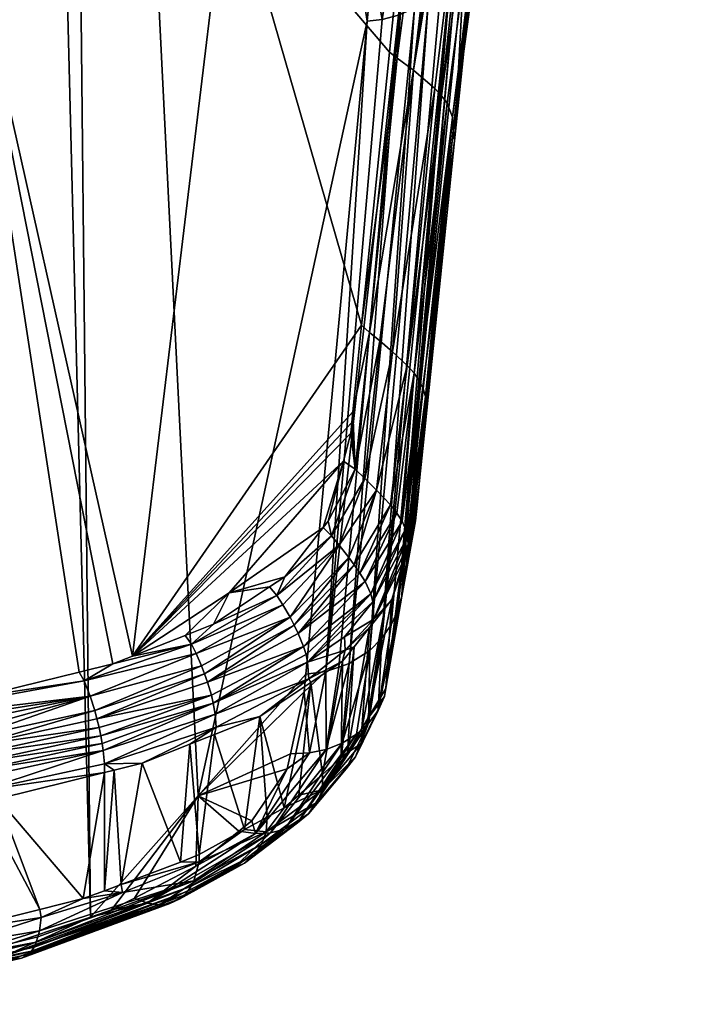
# Model space of a CAD drawing. Extents: x -0.096 to 0.096, y -0.189 to -0.001.
# Tile 3 of 60: x 0.01 to 0.02, y -0.189 to -0.174. Entities that reach past the tile are written whole.
import ezdxf

# ---------------------------------------------------------------- set-up
doc = ezdxf.new("R2010")
doc.units = 0
doc.layers.add('mesh', color=7, linetype='CONTINUOUS')

msp = doc.modelspace()

# ---------------------------------------------------------------- meshes
at = {"layer": 'mesh'}
mesh = msp.add_polyface(dxfattribs=at)
corners = [(0.006834, -0.145726, 0.032663), (0.009689, -0.187748, -0.045217), (0.000224, -0.167319, -0.006959), (0.010608, -0.145611, 0.032622), (0.01502, -0.174399, -0.021183), (0.012587, -0.185552, -0.041474), (0.015095, -0.173609, -0.019732), (0.016366, -0.16475, -0.003554), (0.016547, -0.163494, -0.00126), (0.017904, -0.15652, 0.011398), (0.003003, -0.156877, -0.003195), (0.00022, -0.160162, -0.008673), (0.002887, -0.159925, -0.008256), (0.000191, -0.157055, -0.003506), (0.000337, -0.172579, -0.029323), (0.004746, -0.172295, -0.028795), (0.000309, -0.169587, -0.024347), (0.013022, -0.17212, -0.02793), (0.015525, -0.173016, -0.029031), (0.01566, -0.172082, -0.027462), (0.015339, -0.174847, -0.032107), (0.013211, -0.158648, -0.005662), (0.015275, -0.15822, -0.004671), (0.013816, -0.155413, -0.000265), (0.010882, -0.159029, -0.006505), (0.011396, -0.155898, -0.001294), (0.00566, -0.159657, -0.007772), (0.008741, -0.156302, -0.002114), (0.005922, -0.156626, -0.002737), (0.008344, -0.159363, -0.0072), (0.009094, -0.172176, -0.028404), (0.015452, -0.174932, -0.032218), (0.016568, -0.164728, -0.003584), (0.016313, -0.17354, -0.021733), (0.01648, -0.17284, -0.02094), (0.01643, -0.173334, -0.021852), (0.015235, -0.174375, -0.02121), (0.016799, -0.16467, -0.003636), (0.015471, -0.174314, -0.021257), (0.017021, -0.164576, -0.003707), (0.015697, -0.174216, -0.021324), (0.017223, -0.164448, -0.003796), (0.015902, -0.174083, -0.02141), (0.017396, -0.164291, -0.003897), (0.016077, -0.173921, -0.021509), (0.017533, -0.164111, -0.004008), (0.016216, -0.173737, -0.021619), (0.017632, -0.163919, -0.004122), (0.01672, -0.1705, -0.016627), (0.016724, -0.171786, -0.024644), (0.016276, -0.176125, -0.031944), (0.01754, -0.159142, -0.005734), (0.017777, -0.159196, -0.005666), (0.015685, -0.175104, -0.032345), (0.018262, -0.159507, -0.005388), (0.016089, -0.175477, -0.032362), (0.016167, -0.175582, -0.032335), (0.016966, -0.167399, -0.018921), (0.015991, -0.175372, -0.032377), (0.016758, -0.167231, -0.018977)]
mesh.append_faces([[corners[k] for k in face] for face in [(0, 1, 2, 2), (3, 4, 5, 5), (3, 6, 4, 4), (7, 6, 3, 3), (3, 8, 7, 7), (3, 9, 8, 8), (10, 11, 12, 12), (13, 11, 10, 10), (12, 14, 15, 15), (12, 16, 14, 14), (11, 16, 12, 12), (17, 18, 19, 19), (17, 20, 18, 18), (21, 22, 23, 23), (21, 17, 22, 22), (21, 24, 17, 17), (23, 24, 21, 21), (23, 25, 24, 24), (26, 27, 28, 28), (26, 29, 27, 27), (30, 29, 26, 26), (26, 15, 30, 30), (26, 12, 15, 15), (28, 12, 26, 26), (28, 10, 12, 12), (24, 30, 17, 17), (24, 29, 30, 30), (25, 29, 24, 24), (25, 27, 29, 29), (31, 19, 18, 18), (32, 7, 8, 8), (33, 34, 35, 35), (32, 6, 7, 7), (32, 36, 6, 6), (37, 36, 32, 32), (37, 38, 36, 36), (39, 38, 37, 37), (39, 40, 38, 38), (41, 42, 40, 40), (43, 44, 42, 42), (45, 46, 44, 44), (47, 33, 46, 46), (48, 34, 33, 33), (49, 35, 34, 34), (50, 35, 49, 49), (17, 19, 51, 51), (22, 17, 51, 51), (52, 51, 53, 53), (51, 31, 53, 53), (51, 19, 31, 31), (54, 55, 56, 56), (57, 53, 58, 58), (59, 53, 57, 57)]])
mesh = msp.add_polyface(dxfattribs=at)
corners = [(0.007072, -0.188334, -0.046084), (0.005127, -0.18855, -0.04638), (0.000224, -0.167319, -0.006959), (0.009689, -0.187748, -0.045217), (0.009385, -0.18785, -0.045375), (0.009994, -0.145652, 0.03264), (0.011039, -0.187294, -0.044516), (0.010608, -0.145611, 0.032622), (0.012587, -0.185552, -0.041474), (0.01502, -0.174399, -0.021183), (0.014135, -0.183799, -0.038439), (0.004746, -0.172295, -0.028795), (0.000337, -0.172579, -0.029323), (0.000368, -0.175898, -0.034843), (0.009094, -0.172176, -0.028404), (0.010878, -0.18377, -0.047485), (0.011363, -0.183651, -0.047247), (0.011642, -0.183541, -0.047035), (0.007834, -0.184325, -0.048624), (0.000433, -0.182734, -0.046214), (0.009447, -0.18412, -0.048188), (0.014939, -0.178778, -0.03871), (0.015339, -0.174847, -0.032107), (0.013022, -0.17212, -0.02793), (0.014813, -0.180022, -0.040799), (0.014798, -0.180177, -0.04106), (0.014388, -0.18169, -0.043641), (0.01446, -0.181598, -0.043478), (0.014679, -0.180735, -0.042008), (0.014782, -0.180331, -0.041321), (0.013032, -0.182629, -0.045372), (0.014754, -0.182118, -0.044076), (0.014834, -0.182226, -0.044119), (0.015153, -0.18115, -0.042419), (0.015354, -0.181363, -0.042479), (0.014915, -0.182345, -0.044148), (0.014506, -0.181807, -0.043812), (0.014846, -0.180851, -0.042171), (0.014617, -0.181941, -0.043959), (0.014983, -0.180982, -0.042312), (0.015381, -0.179158, -0.039065), (0.0152, -0.179001, -0.038977), (0.015053, -0.17888, -0.038852), (0.015452, -0.174932, -0.032218), (0.015447, -0.18148, -0.042489), (0.015235, -0.174375, -0.02121), (0.015095, -0.173609, -0.019732), (0.015471, -0.174314, -0.021257), (0.015697, -0.174216, -0.021324), (0.01476, -0.183646, -0.038545), (0.015058, -0.183459, -0.038658), (0.015522, -0.181597, -0.042485), (0.014989, -0.182467, -0.044164), (0.014612, -0.183696, -0.038512), (0.014426, -0.18376, -0.038471)]
mesh.append_faces([[corners[k] for k in face] for face in [(0, 1, 2, 2), (3, 4, 2, 2), (5, 6, 3, 3), (7, 8, 6, 6), (8, 9, 10, 10), (11, 12, 13, 13), (14, 15, 16, 16), (17, 14, 16, 16), (18, 14, 19, 19), (20, 14, 18, 18), (20, 15, 14, 14), (21, 22, 23, 23), (17, 24, 21, 21), (17, 25, 24, 24), (26, 27, 28, 28), (17, 29, 25, 25), (17, 28, 29, 29), (30, 26, 28, 28), (14, 13, 19, 19), (14, 11, 13, 13), (23, 17, 21, 21), (23, 14, 17, 17), (31, 32, 33, 33), (32, 34, 33, 33), (32, 35, 34, 34), (36, 27, 26, 26), (37, 27, 36, 36), (37, 28, 27, 27), (29, 28, 37, 37), (33, 38, 31, 31), (33, 39, 38, 38), (40, 39, 33, 33), (40, 41, 39, 39), (37, 25, 29, 29), (37, 24, 25, 25), (42, 24, 37, 37), (42, 21, 24, 24), (43, 21, 42, 42), (43, 22, 21, 21), (39, 36, 38, 38), (39, 37, 36, 36), (41, 37, 39, 39), (41, 42, 37, 37), (44, 34, 35, 35), (45, 9, 46, 46), (47, 48, 49, 49), (48, 50, 49, 49), (51, 44, 52, 52), (47, 53, 54, 54), (49, 53, 47, 47), (54, 45, 47, 47), (54, 9, 45, 45), (10, 9, 54, 54)]])
mesh = msp.add_polyface(dxfattribs=at)
corners = [(0.010608, -0.145611, 0.032622), (0.011039, -0.187294, -0.044516), (0.009994, -0.145652, 0.03264), (0.018277, -0.155067, 0.014012), (0.017904, -0.15652, 0.011398), (0.01802, -0.155838, -0.000186), (0.016655, -0.151522, 0.006495), (0.015275, -0.15822, -0.004671), (0.014998, -0.149359, 0.008244), (0.013738, -0.149637, 0.007406), (0.014816, -0.150401, 0.00733), (0.012555, -0.148764, 0.007212), (0.015185, -0.148303, 0.009011), (0.015378, -0.147237, 0.009685), (0.017242, -0.1487, 0.010157), (0.017041, -0.149699, 0.009054), (0.017449, -0.147691, 0.011157), (0.014468, -0.152226, 0.004993), (0.016845, -0.150643, 0.007821), (0.01464, -0.151361, 0.006229), (0.013816, -0.155413, -0.000265), (0.011396, -0.155898, -0.001294), (0.011948, -0.15282, 0.003758), (0.010985, -0.150076, 0.005997), (0.009637, -0.149047, 0.005804), (0.009514, -0.150232, 0.005431), (0.011127, -0.148929, 0.006457), (0.012397, -0.149877, 0.006656), (0.012168, -0.151483, 0.005445), (0.010848, -0.151202, 0.005327), (0.009395, -0.151394, 0.004829), (0.010916, -0.150648, 0.005695), (0.009454, -0.150822, 0.005166), (0.012243, -0.150972, 0.005911), (0.012094, -0.15196, 0.004922), (0.013569, -0.150704, 0.00658), (0.006394, -0.151043, 0.004378), (0.012718, -0.147641, 0.007653), (0.006278, -0.152737, 0.003249), (0.00928, -0.152421, 0.003928), (0.009337, -0.151929, 0.004413), (0.008097, -0.149117, 0.005253), (0.0099, -0.146624, 0.006183), (0.008319, -0.146619, 0.005454), (0.008741, -0.156302, -0.002114), (0.009168, -0.153289, 0.002813), (0.006316, -0.152222, 0.003711)]
mesh.append_faces([[corners[k] for k in face] for face in [(0, 1, 2, 2), (3, 4, 0, 0), (5, 6, 7, 7), (8, 9, 10, 10), (8, 11, 9, 9), (12, 11, 8, 8), (12, 13, 11, 11), (14, 10, 15, 15), (14, 8, 10, 10), (16, 12, 8, 8), (17, 18, 19, 19), (17, 6, 18, 18), (20, 6, 17, 17), (20, 7, 6, 6), (17, 21, 20, 20), (17, 22, 21, 21), (19, 22, 17, 17), (23, 24, 25, 25), (23, 26, 24, 24), (27, 26, 23, 23), (28, 29, 30, 30), (30, 31, 32, 32), (29, 31, 30, 30), (29, 33, 31, 31), (28, 33, 29, 29), (19, 34, 22, 22), (19, 28, 34, 34), (35, 28, 19, 19), (35, 33, 28, 28), (27, 33, 35, 35), (27, 31, 33, 33), (23, 31, 27, 27), (23, 32, 31, 31), (25, 32, 23, 23), (25, 36, 32, 32), (26, 11, 37, 37), (27, 11, 26, 26), (27, 9, 11, 11), (35, 9, 27, 27), (35, 10, 9, 9), (19, 10, 35, 35), (19, 15, 10, 10), (18, 15, 19, 19), (38, 39, 40, 40), (24, 41, 25, 25), (42, 43, 24, 24), (22, 44, 21, 21), (22, 45, 44, 44), (34, 45, 22, 22), (34, 39, 45, 45), (28, 39, 34, 34), (28, 40, 39, 39), (30, 40, 28, 28), (30, 46, 40, 40)]])
mesh = msp.add_polyface(dxfattribs=at)
corners = [(0.01802, -0.155838, -0.000186), (0.015275, -0.15822, -0.004671), (0.017772, -0.157549, -0.003058), (0.018435, -0.159826, -0.004853), (0.018426, -0.159906, -0.0046), (0.019016, -0.15676, 0.000706), (0.018388, -0.16011, -0.004946), (0.016916, -0.170442, -0.022376), (0.016256, -0.175971, -0.032103), (0.016724, -0.171786, -0.024644), (0.018419, -0.159719, -0.005094), (0.019896, -0.151693, 0.008465), (0.019523, -0.154239, 0.01339), (0.01959, -0.154041, 0.013271), (0.018352, -0.160026, 0.002474), (0.017632, -0.163919, -0.004122), (0.017743, -0.163717, -0.004242), (0.01672, -0.1705, -0.016627), (0.018156, -0.160975, 0.000762), (0.017904, -0.15652, 0.011398), (0.016568, -0.164728, -0.003584), (0.016547, -0.163494, -0.00126), (0.017223, -0.164448, -0.003796), (0.015697, -0.174216, -0.021324), (0.017021, -0.164576, -0.003707), (0.017396, -0.164291, -0.003897), (0.015902, -0.174083, -0.02141), (0.017533, -0.164111, -0.004008), (0.016077, -0.173921, -0.021509), (0.016216, -0.173737, -0.021619), (0.016313, -0.17354, -0.021733), (0.01847, -0.155047, 0.013976), (0.018701, -0.15499, 0.013914), (0.016799, -0.16467, -0.003636), (0.018923, -0.154897, 0.013834), (0.019123, -0.15477, 0.013737), (0.019294, -0.154612, 0.013627), (0.019428, -0.154433, 0.01351), (0.01648, -0.17284, -0.02094), (0.01754, -0.159142, -0.005734), (0.019535, -0.151393, 0.007874), (0.017964, -0.159283, -0.00559), (0.018262, -0.159507, -0.005388), (0.019053, -0.151276, 0.007527), (0.017777, -0.159196, -0.005666), (0.016247, -0.175784, -0.032242), (0.018389, -0.159656, -0.005201), (0.016167, -0.175582, -0.032335), (0.019807, -0.15159, 0.008205), (0.016966, -0.167399, -0.018921), (0.016089, -0.175477, -0.032362), (0.016758, -0.167231, -0.018977), (0.015685, -0.175104, -0.032345), (0.019234, -0.151282, 0.007638)]
mesh.append_faces([[corners[k] for k in face] for face in [(0, 1, 2, 2), (3, 4, 5, 5), (3, 6, 4, 4), (7, 6, 3, 3), (8, 9, 7, 7), (3, 8, 7, 7), (3, 10, 8, 8), (11, 10, 3, 3), (12, 13, 14, 14), (15, 16, 17, 17), (15, 18, 16, 16), (19, 20, 21, 21), (22, 23, 24, 24), (25, 26, 22, 22), (27, 28, 25, 25), (15, 29, 27, 27), (17, 30, 15, 15), (31, 20, 19, 19), (32, 20, 31, 31), (32, 33, 20, 20), (34, 33, 32, 32), (34, 24, 33, 33), (35, 24, 34, 34), (35, 22, 24, 24), (36, 22, 35, 35), (36, 25, 22, 22), (37, 25, 36, 36), (37, 27, 25, 25), (12, 15, 27, 27), (14, 15, 12, 12), (14, 18, 15, 15), (16, 6, 7, 7), (16, 4, 6, 6), (18, 4, 16, 16), (18, 5, 4, 4), (14, 5, 18, 18), (14, 13, 5, 5), (7, 17, 16, 16), (7, 38, 17, 17), (9, 38, 7, 7), (1, 39, 2, 2), (40, 41, 42, 42), (43, 39, 44, 44), (45, 10, 46, 46), (45, 8, 10, 10), (47, 45, 42, 42), (46, 42, 45, 45), (48, 42, 46, 46), (42, 49, 50, 50), (42, 51, 49, 49), (41, 51, 42, 42), (41, 52, 51, 51), (41, 44, 52, 52), (53, 44, 41, 41)]])
mesh = msp.add_polyface(dxfattribs=at)
corners = [(0.015519, -0.182677, -0.0391), (0.01574, -0.181366, -0.040764), (0.015713, -0.18159, -0.041158), (0.016256, -0.175971, -0.032103), (0.015865, -0.18001, -0.038918), (0.015857, -0.180188, -0.038781), (0.015607, -0.182033, -0.042333), (0.015535, -0.182186, -0.042209), (0.016276, -0.176125, -0.031944), (0.016724, -0.171786, -0.024644), (0.015381, -0.179158, -0.039065), (0.015594, -0.179358, -0.039103), (0.015991, -0.175372, -0.032377), (0.015153, -0.18115, -0.042419), (0.015354, -0.181363, -0.042479), (0.015867, -0.179907, -0.038978), (0.015609, -0.18193, -0.04239), (0.015856, -0.179801, -0.039027), (0.015525, -0.173016, -0.029031), (0.015339, -0.174847, -0.032107), (0.015452, -0.174932, -0.032218), (0.016167, -0.175582, -0.032335), (0.015693, -0.179468, -0.039103), (0.015773, -0.17958, -0.03909), (0.016089, -0.175477, -0.032362), (0.015447, -0.18148, -0.042489), (0.016966, -0.167399, -0.018921), (0.016313, -0.17354, -0.021733), (0.01643, -0.173334, -0.021852), (0.01564, -0.181047, -0.036074), (0.015902, -0.174083, -0.02141), (0.015058, -0.183459, -0.038658), (0.015697, -0.174216, -0.021324), (0.015768, -0.181055, -0.04024), (0.015685, -0.175104, -0.032345), (0.0152, -0.179001, -0.038977), (0.015599, -0.181823, -0.042435), (0.016247, -0.175784, -0.032242), (0.015826, -0.179692, -0.039065), (0.015571, -0.181712, -0.042466), (0.015522, -0.181597, -0.042485), (0.015053, -0.17888, -0.038852), (0.015459, -0.182883, -0.038986), (0.016216, -0.173737, -0.021619), (0.015364, -0.183087, -0.038871), (0.016077, -0.173921, -0.021509), (0.015232, -0.183283, -0.03876)]
mesh.append_faces([[corners[k] for k in face] for face in [(0, 1, 2, 2), (3, 4, 5, 5), (6, 7, 2, 2), (3, 8, 9, 9), (5, 8, 3, 3), (10, 11, 12, 12), (13, 11, 10, 10), (13, 14, 11, 11), (15, 16, 6, 6), (15, 17, 16, 16), (15, 4, 3, 3), (6, 4, 15, 15), (6, 1, 4, 4), (2, 1, 6, 6), (18, 19, 20, 20), (21, 22, 23, 23), (21, 24, 22, 22), (22, 14, 25, 25), (22, 11, 14, 14), (24, 11, 22, 22), (24, 12, 11, 11), (26, 12, 24, 24), (27, 28, 29, 29), (30, 31, 32, 32), (8, 29, 28, 28), (5, 29, 8, 8), (5, 0, 29, 29), (0, 33, 1, 1), (4, 33, 5, 5), (1, 33, 4, 4), (10, 12, 34, 34), (34, 35, 10, 10), (17, 36, 16, 16), (37, 17, 15, 15), (15, 3, 37, 37), (38, 39, 36, 36), (23, 40, 39, 39), (22, 25, 40, 40), (23, 37, 21, 21), (23, 38, 37, 37), (39, 38, 23, 23), (17, 38, 36, 36), (37, 38, 17, 17), (34, 41, 35, 35), (34, 20, 41, 41), (23, 22, 40, 40), (42, 27, 29, 29), (42, 43, 27, 27), (44, 43, 42, 42), (45, 46, 30, 30), (43, 46, 45, 45), (43, 44, 46, 46), (46, 31, 30, 30), (33, 0, 5, 5)]])
mesh = msp.add_polyface(dxfattribs=at)
corners = [(0.012587, -0.185552, -0.041474), (0.014135, -0.183799, -0.038439), (0.014114, -0.184054, -0.038908), (0.013032, -0.182629, -0.045372), (0.013614, -0.182544, -0.045162), (0.013835, -0.182397, -0.044891), (0.012811, -0.183079, -0.046147), (0.012401, -0.183241, -0.046458), (0.011642, -0.183541, -0.047035), (0.014679, -0.180735, -0.042008), (0.014388, -0.18169, -0.043641), (0.012723, -0.183914, -0.046999), (0.01268, -0.183793, -0.046968), (0.011133, -0.184442, -0.048037), (0.013968, -0.183093, -0.045659), (0.014027, -0.183214, -0.045691), (0.014834, -0.182226, -0.044119), (0.011363, -0.183651, -0.047247), (0.012492, -0.183368, -0.046654), (0.01095, -0.183897, -0.047686), (0.013722, -0.182667, -0.045346), (0.014506, -0.181807, -0.043812), (0.01256, -0.183502, -0.046804), (0.013808, -0.182801, -0.045495), (0.014617, -0.181941, -0.043959), (0.013473, -0.184408, -0.046219), (0.01421, -0.183918, -0.045316), (0.014181, -0.183866, -0.045549), (0.01391, -0.182981, -0.045615), (0.014754, -0.182118, -0.044076), (0.012637, -0.183681, -0.046924), (0.0111, -0.184322, -0.048005), (0.011035, -0.184114, -0.047904), (0.012849, -0.18456, -0.046856), (0.012806, -0.184215, -0.047008), (0.012779, -0.184099, -0.047017), (0.011188, -0.184686, -0.048054), (0.014104, -0.1834, -0.04571), (0.01414, -0.183517, -0.045702), (0.01507, -0.182645, -0.044158), (0.012831, -0.184373, -0.046963), (0.014162, -0.183626, -0.045676), (0.014704, -0.183455, -0.044804), (0.014989, -0.182467, -0.044164), (0.014426, -0.18376, -0.038471), (0.01419, -0.184932, -0.040585)]
mesh.append_faces([[corners[k] for k in face] for face in [(0, 1, 2, 2), (3, 4, 5, 5), (3, 6, 4, 4), (3, 7, 6, 6), (8, 7, 3, 3), (3, 9, 8, 8), (5, 10, 3, 3), (11, 12, 13, 13), (11, 14, 12, 12), (15, 14, 11, 11), (15, 16, 14, 14), (17, 18, 8, 8), (17, 19, 18, 18), (5, 20, 21, 21), (21, 10, 5, 5), (18, 7, 8, 8), (18, 6, 7, 7), (20, 6, 18, 18), (20, 4, 6, 6), (5, 4, 20, 20), (22, 18, 19, 19), (23, 18, 22, 22), (23, 20, 18, 18), (24, 20, 23, 23), (24, 21, 20, 20), (25, 26, 27, 27), (28, 14, 29, 29), (28, 12, 14, 14), (30, 12, 28, 28), (30, 31, 12, 12), (32, 31, 30, 30), (30, 22, 32, 32), (28, 22, 30, 30), (28, 23, 22, 22), (24, 23, 28, 28), (29, 24, 28, 28), (27, 33, 25, 25), (34, 35, 36, 36), (37, 35, 34, 34), (38, 37, 34, 34), (39, 37, 38, 38), (27, 40, 33, 33), (27, 41, 40, 40), (42, 41, 27, 27), (41, 34, 40, 40), (41, 38, 34, 34), (39, 38, 41, 41), (35, 11, 13, 13), (37, 11, 35, 35), (37, 15, 11, 11), (43, 15, 37, 37), (2, 44, 45, 45), (1, 44, 2, 2)]])
mesh = msp.add_polyface(dxfattribs=at)
corners = [(0.015374, -0.182726, -0.043161), (0.015287, -0.184005, -0.041535), (0.015512, -0.182263, -0.042345), (0.015028, -0.184437, -0.042305), (0.015273, -0.182852, -0.043389), (0.014943, -0.18458, -0.04256), (0.015054, -0.183128, -0.043884), (0.014736, -0.184926, -0.043177), (0.01483, -0.183408, -0.044388), (0.014666, -0.183614, -0.044757), (0.014647, -0.185003, -0.043311), (0.015535, -0.182186, -0.042209), (0.015519, -0.182677, -0.0391), (0.015713, -0.18159, -0.041158), (0.015607, -0.182033, -0.042333), (0.014754, -0.182118, -0.044076), (0.013968, -0.183093, -0.045659), (0.014834, -0.182226, -0.044119), (0.014027, -0.183214, -0.045691), (0.014915, -0.182345, -0.044148), (0.015269, -0.18412, -0.041234), (0.015058, -0.183459, -0.038658), (0.014658, -0.184792, -0.040748), (0.01476, -0.183646, -0.038545), (0.01421, -0.183918, -0.045316), (0.014375, -0.185241, -0.043725), (0.015312, -0.183861, -0.041271), (0.014181, -0.183866, -0.045549), (0.014704, -0.183455, -0.044804), (0.015116, -0.183007, -0.044009), (0.015609, -0.18193, -0.04239), (0.015599, -0.181823, -0.042435), (0.015571, -0.181712, -0.042466), (0.015099, -0.182756, -0.044133), (0.01507, -0.182645, -0.044158), (0.014162, -0.183626, -0.045676), (0.015522, -0.181597, -0.042485), (0.014989, -0.182467, -0.044164), (0.014104, -0.1834, -0.04571), (0.014695, -0.183263, -0.044911), (0.015447, -0.18148, -0.042489), (0.01564, -0.181047, -0.036074), (0.015459, -0.182883, -0.038986), (0.014429, -0.184882, -0.040657), (0.014426, -0.18376, -0.038471), (0.014612, -0.183696, -0.038512), (0.015176, -0.18432, -0.041106), (0.015364, -0.183087, -0.038871), (0.015232, -0.183283, -0.03876), (0.01504, -0.184505, -0.040979), (0.014865, -0.184665, -0.040857)]
mesh.append_faces([[corners[k] for k in face] for face in [(0, 1, 2, 2), (0, 3, 1, 1), (4, 3, 0, 0), (4, 5, 3, 3), (6, 5, 4, 4), (6, 7, 5, 5), (8, 7, 6, 6), (9, 10, 8, 8), (11, 12, 13, 13), (14, 2, 11, 11), (0, 2, 14, 14), (15, 16, 17, 17), (18, 19, 17, 17), (20, 1, 3, 3), (21, 22, 23, 23), (24, 25, 9, 9), (11, 26, 12, 12), (2, 26, 11, 11), (1, 26, 2, 2), (27, 9, 28, 28), (27, 24, 9, 9), (29, 4, 0, 0), (29, 6, 4, 4), (28, 6, 29, 29), (28, 8, 6, 6), (9, 8, 28, 28), (30, 31, 29, 29), (14, 29, 0, 0), (14, 30, 29, 29), (31, 32, 33, 33), (33, 34, 35, 35), (32, 34, 33, 33), (32, 36, 34, 34), (34, 37, 38, 38), (36, 37, 34, 34), (35, 39, 33, 33), (28, 39, 35, 35), (29, 39, 28, 28), (29, 33, 39, 39), (31, 33, 29, 29), (37, 19, 18, 18), (40, 19, 37, 37), (41, 12, 42, 42), (42, 12, 26, 26), (26, 1, 20, 20), (43, 44, 45, 45), (20, 42, 26, 26), (46, 42, 20, 20), (46, 47, 42, 42), (48, 47, 46, 46), (49, 48, 46, 46), (23, 43, 45, 45), (21, 49, 50, 50), (21, 48, 49, 49)]])
mesh = msp.add_polyface(dxfattribs=at)
corners = [(0.011241, -0.185215, -0.047755), (0.011239, -0.186917, -0.046567), (0.011378, -0.185181, -0.047689), (0.009708, -0.185594, -0.048499), (0.010935, -0.18703, -0.046755), (0.009482, -0.185627, -0.048567), (0.010313, -0.187186, -0.047008), (0.008817, -0.185725, -0.048768), (0.009104, -0.187488, -0.047498), (0.009466, -0.185475, -0.048699), (0.009371, -0.184826, -0.048824), (0.009345, -0.184706, -0.048791), (0.007506, -0.185091, -0.049389), (0.0111, -0.184322, -0.048005), (0.011133, -0.184442, -0.048037), (0.01268, -0.183793, -0.046968), (0.010878, -0.18377, -0.047485), (0.01095, -0.183897, -0.047686), (0.011363, -0.183651, -0.047247), (0.009447, -0.18412, -0.048188), (0.007394, -0.184546, -0.049019), (0.007834, -0.184325, -0.048624), (0.007331, -0.184389, -0.04876), (0.007487, -0.184971, -0.049355), (0.009319, -0.184596, -0.048744), (0.009444, -0.185284, -0.048796), (0.011221, -0.1849, -0.048004), (0.009415, -0.185069, -0.048843), (0.007524, -0.185213, -0.049408), (0.00754, -0.185333, -0.049411), (0.009394, -0.184949, -0.048842), (0.011188, -0.184686, -0.048054), (0.011163, -0.184566, -0.048054), (0.009431, -0.18518, -0.048827), (0.007553, -0.185444, -0.049397), (0.011207, -0.184797, -0.048036), (0.007564, -0.185549, -0.049368), (0.007595, -0.185904, -0.049135), (0.008731, -0.187579, -0.047646), (0.007583, -0.185742, -0.049275), (0.00719, -0.185964, -0.049257), (0.011782, -0.185081, -0.047493), (0.011243, -0.185089, -0.0479), (0.007467, -0.184861, -0.049307), (0.011035, -0.184114, -0.047904), (0.00743, -0.184682, -0.049179), (0.01256, -0.183502, -0.046804), (0.012779, -0.184099, -0.047017)]
mesh.append_faces([[corners[k] for k in face] for face in [(0, 1, 2, 2), (3, 4, 0, 0), (5, 6, 3, 3), (7, 8, 5, 5), (9, 5, 3, 3), (0, 9, 3, 3), (10, 11, 12, 12), (10, 13, 11, 11), (14, 13, 10, 10), (14, 15, 13, 13), (16, 17, 18, 18), (19, 17, 16, 16), (19, 20, 17, 17), (21, 20, 19, 19), (21, 22, 20, 20), (11, 23, 12, 12), (11, 24, 23, 23), (9, 7, 5, 5), (25, 9, 26, 26), (27, 28, 29, 29), (27, 30, 28, 28), (31, 30, 27, 27), (31, 32, 30, 30), (33, 29, 34, 34), (33, 27, 29, 29), (35, 27, 33, 33), (35, 31, 27, 27), (25, 34, 36, 36), (25, 33, 34, 34), (26, 33, 25, 25), (26, 35, 33, 33), (30, 12, 28, 28), (30, 10, 12, 12), (32, 10, 30, 30), (32, 14, 10, 10), (37, 38, 7, 7), (39, 37, 7, 7), (39, 40, 37, 37), (2, 41, 42, 42), (24, 43, 23, 23), (44, 43, 24, 24), (44, 11, 13, 13), (44, 45, 43, 43), (44, 24, 11, 11), (9, 39, 7, 7), (42, 0, 2, 2), (42, 9, 0, 0), (42, 26, 9, 9), (25, 39, 9, 9), (36, 39, 25, 25), (44, 20, 45, 45), (44, 17, 20, 20), (46, 17, 44, 44), (47, 14, 32, 32)]])
mesh = msp.add_polyface(dxfattribs=at)
corners = [(0.012587, -0.185552, -0.041474), (0.013916, -0.184946, -0.040529), (0.013868, -0.185162, -0.040923), (0.014114, -0.184054, -0.038908), (0.01483, -0.183408, -0.044388), (0.014647, -0.185003, -0.043311), (0.014736, -0.184926, -0.043177), (0.014666, -0.183614, -0.044757), (0.014375, -0.185241, -0.043725), (0.015176, -0.18432, -0.041106), (0.015269, -0.18412, -0.041234), (0.014939, -0.184797, -0.042434), (0.013415, -0.186094, -0.042626), (0.013175, -0.186061, -0.042492), (0.013361, -0.185911, -0.042238), (0.01419, -0.184932, -0.040585), (0.014943, -0.18458, -0.04256), (0.015028, -0.184437, -0.042305), (0.013833, -0.186031, -0.042924), (0.013094, -0.186597, -0.043881), (0.013628, -0.186083, -0.042766), (0.013257, -0.186519, -0.044082), (0.014374, -0.185462, -0.043597), (0.014035, -0.185539, -0.044242), (0.013824, -0.185722, -0.044561), (0.013568, -0.186069, -0.044648), (0.013583, -0.185856, -0.044787), (0.013255, -0.186036, -0.045093), (0.01485, -0.184988, -0.042292), (0.01476, -0.183646, -0.038545), (0.014658, -0.184792, -0.040748), (0.014429, -0.184882, -0.040657), (0.015058, -0.183459, -0.038658), (0.014865, -0.184665, -0.040857), (0.014293, -0.185645, -0.043438), (0.014719, -0.185162, -0.042145), (0.014017, -0.185938, -0.043094), (0.013499, -0.186247, -0.044474), (0.01421, -0.183918, -0.045316), (0.013473, -0.184408, -0.046219), (0.014426, -0.18376, -0.038471), (0.01504, -0.184505, -0.040979), (0.013394, -0.1864, -0.044283), (0.014173, -0.185807, -0.043269)]
mesh.append_faces([[corners[k] for k in face] for face in [(0, 1, 2, 2), (3, 1, 0, 0), (4, 5, 6, 6), (7, 8, 5, 5), (9, 10, 11, 11), (12, 13, 14, 14), (2, 12, 14, 14), (3, 15, 1, 1), (11, 16, 6, 6), (11, 17, 16, 16), (10, 17, 11, 11), (18, 19, 20, 20), (18, 21, 19, 19), (22, 23, 24, 24), (22, 8, 23, 23), (5, 8, 22, 22), (25, 26, 27, 27), (22, 6, 5, 5), (22, 11, 6, 6), (28, 11, 22, 22), (28, 9, 11, 11), (29, 30, 31, 31), (32, 33, 30, 30), (25, 24, 26, 26), (25, 22, 24, 24), (34, 22, 25, 25), (34, 28, 22, 22), (35, 28, 34, 34), (18, 36, 21, 21), (15, 2, 1, 1), (15, 12, 2, 2), (31, 12, 15, 15), (31, 20, 12, 12), (30, 20, 31, 31), (30, 18, 20, 20), (33, 18, 30, 30), (33, 36, 18, 18), (25, 37, 34, 34), (38, 23, 8, 8), (38, 24, 23, 23), (39, 24, 38, 38), (39, 26, 24, 24), (39, 27, 26, 26), (15, 40, 31, 31), (41, 9, 28, 28), (35, 41, 28, 28), (42, 43, 37, 37), (21, 43, 42, 42), (21, 36, 43, 43), (41, 36, 33, 33), (41, 43, 36, 36), (35, 43, 41, 41), (34, 43, 35, 35), (34, 37, 43, 43)]])
mesh = msp.add_polyface(dxfattribs=at)
corners = [(0.011343, -0.187192, -0.044358), (0.012587, -0.185552, -0.041474), (0.011671, -0.187022, -0.044082), (0.011039, -0.187294, -0.044516), (0.012554, -0.186563, -0.04334), (0.013175, -0.186061, -0.042492), (0.013361, -0.185911, -0.042238), (0.013868, -0.185162, -0.040923), (0.011782, -0.185081, -0.047493), (0.012335, -0.186507, -0.045887), (0.012468, -0.184808, -0.046976), (0.011482, -0.186826, -0.046416), (0.011378, -0.185181, -0.047689), (0.012823, -0.184667, -0.046709), (0.012849, -0.18456, -0.046856), (0.011861, -0.187096, -0.044284), (0.013415, -0.186094, -0.042626), (0.013628, -0.186083, -0.042766), (0.012026, -0.187119, -0.044486), (0.013094, -0.186597, -0.043881), (0.013499, -0.186247, -0.044474), (0.012488, -0.186851, -0.045262), (0.013394, -0.1864, -0.044283), (0.012183, -0.187099, -0.044705), (0.012324, -0.187032, -0.044932), (0.013257, -0.186519, -0.044082), (0.012386, -0.186982, -0.045045), (0.012441, -0.186921, -0.045155), (0.01005, -0.187886, -0.045948), (0.010148, -0.187831, -0.046209), (0.01019, -0.187784, -0.046337), (0.010228, -0.187726, -0.046461), (0.013255, -0.186036, -0.045093), (0.013473, -0.184408, -0.046219), (0.012605, -0.186395, -0.045701), (0.012779, -0.184099, -0.047017), (0.011163, -0.184566, -0.048054), (0.011188, -0.184686, -0.048054), (0.012806, -0.184215, -0.047008), (0.011207, -0.184797, -0.048036), (0.011221, -0.1849, -0.048004), (0.011243, -0.185089, -0.0479), (0.012831, -0.184373, -0.046963), (0.012602, -0.1865, -0.04563), (0.0115, -0.186939, -0.046372), (0.013568, -0.186069, -0.044648), (0.012528, -0.186772, -0.045363), (0.010259, -0.187657, -0.046579), (0.010305, -0.187492, -0.046793)]
mesh.append_faces([[corners[k] for k in face] for face in [(0, 1, 2, 2), (0, 3, 1, 1), (1, 4, 2, 2), (1, 5, 4, 4), (6, 5, 1, 1), (1, 7, 6, 6), (8, 9, 10, 10), (8, 11, 9, 9), (12, 11, 8, 8), (10, 13, 14, 14), (14, 8, 10, 10), (15, 2, 4, 4), (15, 0, 2, 2), (16, 4, 5, 5), (16, 15, 4, 4), (17, 15, 16, 16), (17, 18, 15, 15), (19, 18, 17, 17), (20, 21, 22, 22), (19, 23, 18, 18), (19, 24, 23, 23), (25, 24, 19, 19), (25, 26, 24, 24), (22, 26, 25, 25), (22, 27, 26, 26), (21, 27, 22, 22), (24, 28, 23, 23), (26, 29, 24, 24), (27, 30, 26, 26), (21, 31, 27, 27), (13, 32, 33, 33), (13, 34, 32, 32), (10, 34, 13, 13), (9, 34, 10, 10), (14, 13, 33, 33), (35, 36, 37, 37), (38, 37, 39, 39), (38, 39, 40, 40), (14, 41, 8, 8), (42, 41, 14, 14), (42, 40, 41, 41), (42, 38, 40, 40), (43, 9, 11, 11), (43, 34, 9, 9), (32, 34, 43, 43), (44, 43, 11, 11), (45, 32, 43, 43), (20, 46, 21, 21), (45, 46, 20, 20), (43, 46, 45, 45), (43, 44, 46, 46), (46, 47, 21, 21), (44, 48, 46, 46)]])
mesh = msp.add_polyface(dxfattribs=at)
corners = [(0.00719, -0.185964, -0.049257), (0.007855, -0.187712, -0.047856), (0.007595, -0.185904, -0.049135), (0.006212, -0.187962, -0.048251), (0.011378, -0.185181, -0.047689), (0.011239, -0.186917, -0.046567), (0.011482, -0.186826, -0.046416), (0.011241, -0.185215, -0.047755), (0.010935, -0.18703, -0.046755), (0.009708, -0.185594, -0.048499), (0.010313, -0.187186, -0.047008), (0.009482, -0.185627, -0.048567), (0.009104, -0.187488, -0.047498), (0.007072, -0.188334, -0.046084), (0.007469, -0.188251, -0.045962), (0.007555, -0.188362, -0.046218), (0.009823, -0.187846, -0.045454), (0.009689, -0.187748, -0.045217), (0.011039, -0.187294, -0.044516), (0.009385, -0.18785, -0.045375), (0.00763, -0.188416, -0.046477), (0.009939, -0.187889, -0.045692), (0.007701, -0.188421, -0.046753), (0.009083, -0.187877, -0.047166), (0.010305, -0.187492, -0.046793), (0.009109, -0.187695, -0.047367), (0.010285, -0.187579, -0.04669), (0.010259, -0.187657, -0.046579), (0.007865, -0.187932, -0.047743), (0.007846, -0.188117, -0.04754), (0.007812, -0.188267, -0.0473), (0.010228, -0.187726, -0.046461), (0.01019, -0.187784, -0.046337), (0.007762, -0.188371, -0.047033), (0.010148, -0.187831, -0.046209), (0.01005, -0.187886, -0.045948), (0.011861, -0.187096, -0.044284), (0.011343, -0.187192, -0.044358), (0.012026, -0.187119, -0.044486), (0.012183, -0.187099, -0.044705), (0.012324, -0.187032, -0.044932), (0.012386, -0.186982, -0.045045), (0.012441, -0.186921, -0.045155), (0.012488, -0.186851, -0.045262), (0.008731, -0.187579, -0.047646), (0.008817, -0.185725, -0.048768), (0.010329, -0.1873, -0.046973), (0.0115, -0.186939, -0.046372), (0.012528, -0.186772, -0.045363)]
mesh.append_faces([[corners[k] for k in face] for face in [(0, 1, 2, 2), (0, 3, 1, 1), (4, 5, 6, 6), (7, 8, 5, 5), (9, 10, 8, 8), (11, 12, 10, 10), (13, 14, 15, 15), (16, 17, 18, 18), (16, 19, 17, 17), (20, 21, 22, 22), (20, 16, 21, 21), (15, 16, 20, 20), (15, 19, 16, 16), (14, 19, 15, 15), (23, 24, 25, 25), (23, 26, 24, 24), (27, 26, 23, 23), (28, 25, 1, 1), (28, 23, 25, 25), (29, 23, 28, 28), (29, 27, 23, 23), (30, 27, 29, 29), (30, 31, 27, 27), (30, 32, 31, 31), (33, 32, 30, 30), (33, 34, 32, 32), (35, 34, 33, 33), (22, 35, 33, 33), (21, 35, 22, 22), (36, 18, 37, 37), (36, 16, 18, 18), (38, 16, 36, 36), (38, 21, 16, 16), (39, 21, 38, 38), (39, 35, 21, 21), (40, 34, 35, 35), (41, 32, 34, 34), (42, 31, 32, 32), (43, 27, 31, 31), (2, 1, 44, 44), (45, 44, 12, 12), (46, 10, 12, 12), (24, 46, 25, 25), (25, 44, 1, 1), (47, 5, 8, 8), (47, 6, 5, 5), (8, 46, 47, 47), (8, 10, 46, 46), (48, 26, 27, 27), (48, 24, 26, 26), (47, 46, 24, 24), (12, 25, 46, 46), (12, 44, 25, 25)]])

doc.saveas('drawing.dxf')
